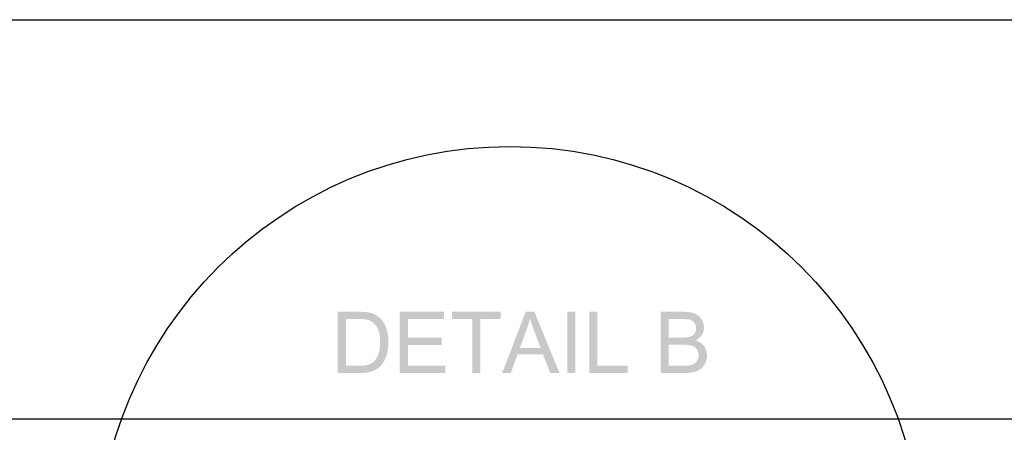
# Model space of a CAD drawing. Header units: millimetres. Extents: x 502444 to 745500, y -417645 to -375189.
# Tile 167 of 208: x 730632 to 732774, y -402402 to -401505. Entities that reach past the tile are written whole.
import ezdxf

# ---------------------------------------------------------------- set-up
doc = ezdxf.new("R2010")
doc.units = ezdxf.units.MM
doc.layers.add('PDF2_Geometry', color=7, linetype='Continuous')
doc.layers.add('PDF2_Solid Fills', color=7, linetype='Continuous')

msp = doc.modelspace()

# ---------------------------------------------------------------- hatches: boundary and pattern name
at = {"layer": 'PDF2_Solid Fills', "lineweight": 25, "transparency": 33554559}
for points in [[(731369.49994, -402139.80368), (731323.61713, -402139.80368), (731323.61713, -402272.98356), (731371.68097, -402272.98356), (731374.59176, -402272.9499), (731377.97205, -402272.81978), (731381.23587, -402272.59322), (731384.38232, -402272.26838), (731387.41321, -402271.8471), (731390.32581, -402271.32845), (731393.12286, -402270.71244), (731394.79435, -402270.27933), (731397.98811, -402269.30937), (731401.00808, -402268.19565), (731403.85335, -402266.93816), (731406.52574, -402265.536), (731409.02342, -402263.99007), (731410.09711, -402263.24668), (731412.43374, -402261.43143), (731414.70304, -402259.3896), (731341.24378, -402257.26771), (731341.24378, -402155.52045), (731369.22787, -402155.52045), (731417.20892, -402155.4886), (731415.04517, -402153.30756), (731412.74857, -402151.25027), (731410.38282, -402149.37496), (731407.86512, -402147.6607), (731405.21002, -402146.12205), (731402.41661, -402144.7572), (731399.48672, -402143.56795), (731396.41944, -402142.5525), (731393.21385, -402141.71175), (731392.01368, -402141.4497), (731389.57514, -402141.01294), (731386.87727, -402140.64352), (731383.92009, -402140.34143), (731380.70358, -402140.10668), (731377.22866, -402139.93835), (731373.4935, -402139.83735)], [(731554.66808, -402139.80368), (731458.35841, -402139.80368), (731458.35841, -402272.98356), (731557.7572, -402272.98356), (731557.7572, -402257.26771), (731475.98506, -402257.26771), (731475.98506, -402211.93539), (731549.67089, -402211.93539), (731549.67089, -402196.30961), (731475.98506, -402196.30961), (731475.98506, -402155.52045), (731554.66808, -402155.52045)], [(731677.68888, -402139.80368), (731572.11275, -402139.80368), (731572.11275, -402155.52045), (731615.9965, -402155.52045), (731615.9965, -402272.98356), (731633.62315, -402272.98356), (731633.62315, -402155.52045), (731677.68888, -402155.52045)], [(731751.28372, -402139.80368), (731732.29403, -402139.80368), (731681.14106, -402272.98356), (731699.85778, -402272.98356), (731714.4863, -402232.64844), (731770.18242, -402232.64844), (731719.57448, -402218.29471), (731734.20209, -402179.23072), (731734.33312, -402178.87404), (731735.43592, -402175.75853), (731736.47595, -402172.63756), (731737.45136, -402169.51022), (731738.36399, -402166.37833), (731739.21385, -402163.24007), (731739.99909, -402160.09727), (731740.72156, -402156.94809), (731741.38033, -402153.79436)], [(731751.28372, -402139.80368), (731741.38033, -402153.79436), (731742.07185, -402156.15283), (731742.88076, -402158.78609), (731743.77064, -402161.56949), (731744.74333, -402164.50211), (731745.797, -402167.58395), (731746.93256, -402170.81593), (731748.15001, -402174.19804), (731749.44844, -402177.73029), (731750.82968, -402181.41085), (731764.73027, -402218.29471), (731719.57448, -402218.29471), (731770.18242, -402232.64844), (731785.71902, -402272.98356), (731805.79878, -402272.98356)], [(731822.87949, -402272.98356), (731822.87949, -402139.80368), (731840.50615, -402139.80368), (731840.50615, -402272.98356)], [(731888.47901, -402139.80368), (731870.85235, -402139.80368), (731870.85235, -402272.98356), (731954.07761, -402272.98356), (731954.07761, -402257.26771), (731888.47901, -402257.26771)], [(732076.00835, -402139.80368), (732026.03643, -402139.80368), (732026.03643, -402272.98356), (732076.82635, -402272.98356), (732079.76716, -402272.95172), (732083.28758, -402272.82433), (732086.64057, -402272.59868), (732089.82341, -402272.27384), (732092.83793, -402271.85164), (732095.6832, -402271.33118), (732098.35922, -402270.71244), (732098.5221, -402270.6715), (732101.85325, -402269.71428), (732104.95693, -402268.58509), (732107.83132, -402267.28484), (732110.47823, -402265.81352), (732112.89675, -402264.17115), (732112.99775, -402264.09563), (732115.22611, -402262.20667), (732117.3107, -402260.02563), (732119.25334, -402257.5516), (732043.66309, -402257.26771), (732043.66309, -402211.48135), (732074.46333, -402211.48135), (732115.68743, -402209.48593), (732113.28801, -402207.62609), (732110.67386, -402205.95915), (732107.84406, -402204.48692), (732104.79952, -402203.2085), (732101.53934, -402202.1239), (732104.40917, -402200.56979), (732107.16709, -402198.77454), (732109.65841, -402196.81461), (732043.66309, -402195.76458), (732043.66309, -402155.52045), (732070.28414, -402155.52045), (732112.89949, -402153.29665), (732110.84219, -402150.94363), (732108.57835, -402148.8181), (732106.10614, -402146.91913), (732103.42648, -402145.24673), (732100.54026, -402143.80089), (732098.41654, -402142.9656), (732095.79602, -402142.12667), (732092.98169, -402141.41694), (732089.97446, -402140.83642), (732086.77342, -402140.38511), (732083.37857, -402140.06209), (732079.78991, -402139.86828)], [(731417.20892, -402155.4886), (731369.22787, -402155.52045), (731370.57908, -402155.525), (731374.61087, -402155.60871), (731378.32054, -402155.79342), (731381.7072, -402156.08095), (731384.77267, -402156.46948), (731387.51512, -402156.95992), (731389.93455, -402157.55135), (731392.03279, -402158.24561), (731392.93359, -402158.61412), (731395.51681, -402159.88253), (731397.99266, -402161.42482), (731400.36023, -402163.24098), (731402.61952, -402165.32921), (731404.77144, -402167.69132), (731406.81509, -402170.32641), (731408.75045, -402173.23537), (731409.52569, -402174.58839), (731410.67308, -402176.90046), (731411.69945, -402179.38358), (731412.60572, -402182.03778), (731413.39096, -402184.86212), (731414.05519, -402187.85752), (731414.5984, -402191.02398), (731415.02151, -402194.3606), (731415.3236, -402197.86737), (731415.50467, -402201.54611), (731415.56472, -402205.39409), (731415.56199, -402206.2121), (731415.48829, -402209.78256), (731415.31268, -402213.21835), (731415.03425, -402216.51949), (731414.65391, -402219.68686), (731414.17166, -402222.72048), (731413.5875, -402225.61852), (731412.90052, -402228.38281), (731412.11255, -402231.01334), (731411.79408, -402231.94144), (731410.55752, -402235.15614), (731409.18266, -402238.14972), (731407.66949, -402240.9222), (731406.01801, -402243.47265), (731404.22823, -402245.80201), (731402.29924, -402247.91026), (731401.42391, -402248.74009), (731399.12731, -402250.56535), (731396.52407, -402252.18589), (731393.61421, -402253.60261), (731390.3977, -402254.81461), (731388.90727, -402255.26046), (731386.34316, -402255.87373), (731383.52337, -402256.37509), (731380.44699, -402256.76544), (731377.11492, -402257.04387), (731373.52626, -402257.21129), (731369.68192, -402257.26771), (731341.24378, -402257.26771), (731414.70304, -402259.3896), (731416.90501, -402257.12212), (731419.03964, -402254.62807), (731421.10695, -402251.90746), (731422.39446, -402250.03943), (731423.90945, -402247.56631), (731425.33891, -402244.91758), (731426.68192, -402242.09233), (731427.9385, -402239.09056), (731429.10864, -402235.91227), (731430.19324, -402232.55745), (731430.68368, -402230.85502), (731431.39978, -402228.03159), (731432.01942, -402225.11535), (731432.54443, -402222.1063), (731432.973, -402219.00443), (731433.30693, -402215.80976), (731433.54533, -402212.52137), (731433.68909, -402209.14108), (731433.73641, -402205.66706), (731433.73368, -402204.81903), (731433.65998, -402201.3978), (731433.48801, -402198.05208), (731433.21685, -402194.78007), (731432.84743, -402191.58267), (731432.37883, -402188.45987), (731431.81196, -402185.4117), (731431.14682, -402182.43722), (731430.3825, -402179.53736), (731429.51901, -402176.71302), (731428.55724, -402173.96147), (731427.41258, -402171.1617), (731426.04318, -402168.24181), (731424.54092, -402165.44477), (731422.90674, -402162.77056), (731421.1397, -402160.2201), (731419.24073, -402157.79248)], [(732112.89949, -402153.29665), (732070.28414, -402155.52045), (732072.03025, -402155.52682), (732076.14847, -402155.60689), (732079.85451, -402155.77522), (732083.14654, -402156.03272), (732086.02639, -402156.37849), (732088.49223, -402156.81342), (732090.54588, -402157.33753), (732092.71873, -402158.18647), (732095.4175, -402159.75696), (732097.72229, -402161.77513), (732099.63127, -402164.24097), (732100.92606, -402166.66404), (732101.97336, -402169.55935), (732102.6021, -402172.65849), (732102.81138, -402175.96053), (732102.6294, -402179.0906), (732102.00885, -402182.23159), (732100.94881, -402185.06502), (732099.44929, -402187.5891), (732097.63221, -402189.63365), (732095.2701, -402191.5035), (732092.48397, -402193.03305), (732089.27383, -402194.22047), (732088.66238, -402194.39427), (732086.36487, -402194.88743), (732083.59694, -402195.27142), (732080.35678, -402195.5453), (732076.64619, -402195.70999), (732072.46518, -402195.76458), (732043.66309, -402195.76458), (732109.65841, -402196.81461), (732111.88312, -402194.6909), (732113.84032, -402192.40249), (732115.53184, -402189.9503), (732116.14147, -402188.91756), (732117.59004, -402186.04772), (732118.7165, -402183.10782), (732119.52176, -402180.09786), (732120.00401, -402177.01966), (732120.16507, -402173.87139), (732120.04678, -402171.1162), (732119.63186, -402168.05892), (732118.9185, -402165.04259), (732117.90669, -402162.06903), (732116.59551, -402159.13732), (732114.9868, -402156.24655), (732114.74932, -402155.87622)], [(732115.68743, -402209.48593), (732074.46333, -402211.48135), (732075.22765, -402211.48317), (732079.1275, -402211.56142), (732082.71889, -402211.75341), (732086.00182, -402212.06005), (732088.97538, -402212.47951), (732091.6414, -402213.01363), (732093.99805, -402213.66148), (732094.70687, -402213.91261), (732097.65314, -402215.24562), (732100.27366, -402216.93531), (732102.56844, -402218.98169), (732104.53747, -402221.38292), (732105.14802, -402222.32103), (732106.55017, -402225.03346), (732107.55198, -402227.94697), (732108.15343, -402231.06066), (732108.3536, -402234.37453), (732108.26717, -402236.62836), (732107.81039, -402239.83213), (732106.96054, -402242.80479), (732105.71852, -402245.54815), (732105.37094, -402246.17507), (732103.52838, -402248.90842), (732101.40285, -402251.18227), (732098.99525, -402252.99753), (732097.96796, -402253.59625), (732095.261, -402254.85737), (732092.21191, -402255.86918), (732088.81888, -402256.63168), (732087.21381, -402256.8628), (732084.47045, -402257.08754), (732081.00827, -402257.22221), (732076.82635, -402257.26771), (732043.66309, -402257.26771), (732119.25334, -402257.5516), (732121.05222, -402254.78549), (732122.70916, -402251.72548), (732123.56265, -402249.85381), (732124.66181, -402246.92847), (732125.51712, -402243.9176), (732126.12766, -402240.82119), (732126.49436, -402237.64017), (732126.61628, -402234.37453), (732126.51528, -402231.51379), (732126.14313, -402228.30092), (732125.49619, -402225.21908), (732124.57446, -402222.26917), (732123.37975, -402219.45029), (732121.90935, -402216.76243), (732120.16507, -402214.20651), (732119.84023, -402213.78978), (732117.8712, -402211.54049)]]:
    msp.add_hatch(color=1, dxfattribs=at).paths.add_polyline_path(points)

# ---------------------------------------------------------------- linework, layer by layer
at = {"layer": 'PDF2_Geometry', "color": 252, "lineweight": 25, "true_color": 0x989898}
msp.add_lwpolyline([(729585.77286, -401504.59988), (733737.61269, -401504.59988)], dxfattribs=at)
at = {"layer": 'PDF2_Geometry', "color": 6, "lineweight": 25}
msp.add_lwpolyline([(736760.18191, -402779.22216), (736760.18191, -402372.9829), (721908.22343, -402372.9829)], dxfattribs=at)
at = {"layer": 'PDF2_Geometry', "color": 1, "lineweight": 25}
msp.add_circle((731697.9618, -402678.47408), 898.0793, dxfattribs=at)

doc.saveas('drawing.dxf')
